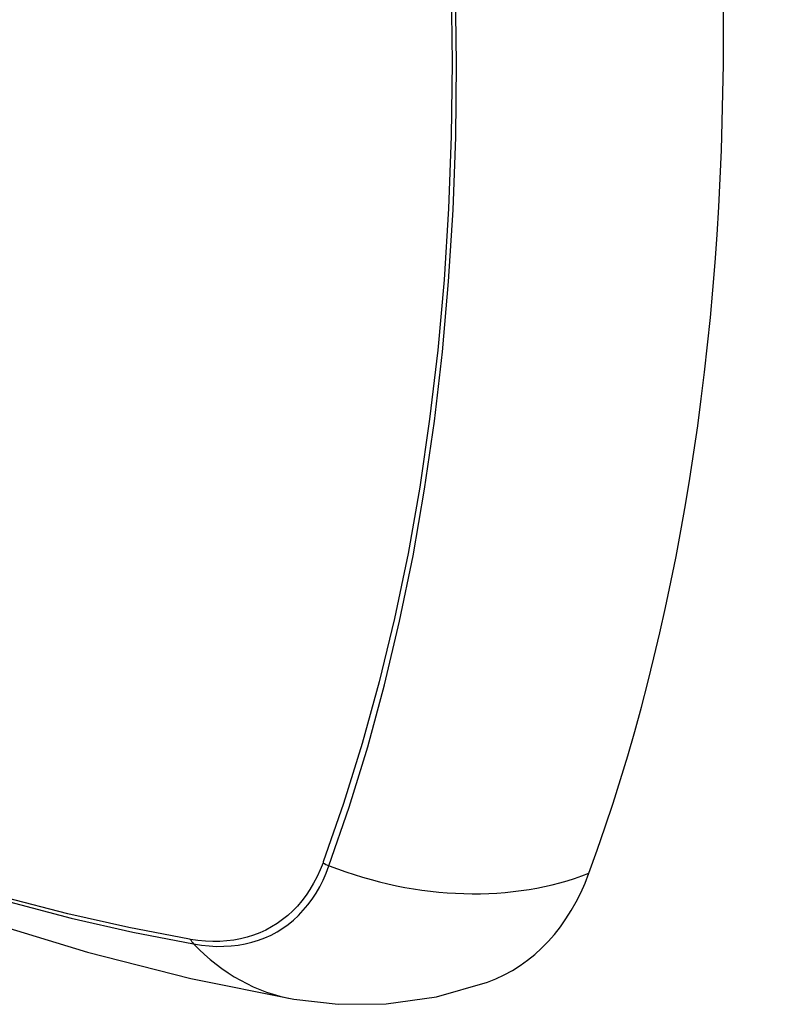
# Model space of a CAD drawing. Header units: inches. Extents: x 378 to 445.2, y 145.3 to 209.5.
# Tile 32 of 129: x 379.155 to 379.442, y 190.488 to 190.865. Entities that reach past the tile are written whole.
import ezdxf

# ---------------------------------------------------------------- set-up
doc = ezdxf.new("R2010")
doc.units = ezdxf.units.IN
doc.header["$MEASUREMENT"] = 0
doc.layers.add('Visible Edges(ANSI)', color=7, linetype='Continuous', lineweight=25)
doc.layers.add('Visible Tangent Edges(ANSI)', color=7, linetype='Continuous', lineweight=25)

msp = doc.modelspace()

# ---------------------------------------------------------------- linework, layer by layer
at = {"layer": 'Visible Edges(ANSI)', "flags": 128}
for points in [[(378.64596, 190.84066), (378.68177, 190.8065), (378.71814, 190.77374), (378.75502, 190.74242), (378.79236, 190.71261), (378.83013, 190.68434), (378.86826, 190.65768), (378.90672, 190.63268), (378.94545, 190.60937), (378.98442, 190.58782), (379.02359, 190.56807), (379.0629, 190.55016), (379.10231, 190.53415), (379.14179, 190.52008), (379.18128, 190.50802), (379.22075, 190.498), (379.26013, 190.4901)], [(379.26013, 190.4901), (379.27716, 190.48814), (379.29546, 190.48827), (379.31468, 190.49096), (379.33417, 190.49658)]]:
    msp.add_lwpolyline(points, dxfattribs=at)
at = {"layer": 'Visible Edges(ANSI)'}
for centre, major_axis, start_param, end_param in [((378.50579, 191.38902), (-0.64961, 1.12515), 3.59073, 4.263252), ((379.25476, 190.6543), (0.08858, -0.15343), 6.184386, 6.732322)]:
    msp.add_ellipse(centre, major_axis=major_axis, ratio=0.57735, start_param=start_param, end_param=end_param, dxfattribs=at)
at = {"layer": 'Visible Tangent Edges(ANSI)'}
for p, q in [((379.27141, 190.54259), (379.2713, 190.54227)), ((379.22056, 190.51298), (379.22023, 190.51304))]:
    msp.add_line(p, q, dxfattribs=at)
at = {"layer": 'Visible Tangent Edges(ANSI)', "flags": 128}
for points in [[(379.32031, 190.87671), (379.32067, 190.84822), (379.32034, 190.82013), (379.31932, 190.79243), (379.3176, 190.76512), (379.31519, 190.73824), (379.31209, 190.71183), (379.30829, 190.68591), (379.30381, 190.66053), (379.29866, 190.63571), (379.29283, 190.61148), (379.28633, 190.58787), (379.2792, 190.5649), (379.27141, 190.54259)], [(379.27359, 190.54112), (379.28132, 190.56354), (379.28841, 190.58662), (379.29484, 190.61034), (379.30062, 190.63467), (379.30572, 190.65959), (379.31015, 190.68507), (379.3139, 190.71107), (379.31696, 190.73757), (379.31934, 190.76453), (379.32103, 190.79192), (379.32204, 190.81969), (379.32236, 190.84786), (379.322, 190.87641)], [(379.2713, 190.54227), (379.2702, 190.53956), (379.26901, 190.53696), (379.26771, 190.53447), (379.2663, 190.5321), (379.2648, 190.52985), (379.2632, 190.52772), (379.2615, 190.52572), (379.25971, 190.52385), (379.25783, 190.52211), (379.25586, 190.52051), (379.2538, 190.51904), (379.25166, 190.51771), (379.24943, 190.51652), (379.24713, 190.51547), (379.24476, 190.51456), (379.24231, 190.5138), (379.23979, 190.51318), (379.23721, 190.51271), (379.23457, 190.51239), (379.23187, 190.51221), (379.22911, 190.51218), (379.22631, 190.5123), (379.22346, 190.51257), (379.22056, 190.51298)], [(379.22181, 190.51122), (379.22478, 190.51076), (379.22771, 190.51046), (379.2306, 190.51031), (379.23343, 190.51032), (379.2362, 190.51048), (379.23891, 190.51079), (379.24156, 190.51126), (379.24414, 190.51188), (379.24665, 190.51265), (379.24909, 190.51357), (379.25145, 190.51464), (379.25372, 190.51585), (379.25591, 190.51721), (379.25801, 190.51872), (379.26003, 190.52037), (379.26194, 190.52216), (379.26376, 190.52408), (379.26548, 190.52614), (379.2671, 190.52833), (379.26862, 190.53064), (379.27003, 190.53308), (379.27133, 190.53565), (379.27252, 190.53832), (379.27359, 190.54112)], [(379.22023, 190.51304), (379.19704, 190.51745), (379.17365, 190.52274), (379.15006, 190.52889)], [(379.15133, 190.52731), (379.17502, 190.52108), (379.19852, 190.51571), (379.22181, 190.51122)]]:
    msp.add_lwpolyline(points, dxfattribs=at)
at = {"layer": 'Visible Tangent Edges(ANSI)'}
for centre, major_axis, ratio, start_param, end_param in [((378.88723, 191.04669), (-0.17318, 0.29996), 0.57735, 5.05527, 10.652693), ((379.27633, 190.54782), (-0.00927, 0.00332), 0.735414, 1.274627, 1.538334), ((379.30648, 190.62155), (0.11089, -0.04067), 0.735518, 4.685548, 5.593908), ((379.22669, 190.51916), (-0.00172, -0.00969), 0.732421, 5.525852, 5.789559), ((379.28034, 190.60647), (-0.02022, -0.11637), 0.735518, 5.786899, 6.283185)]:
    msp.add_ellipse(centre, major_axis=major_axis, ratio=ratio, start_param=start_param, end_param=end_param, dxfattribs=at)

doc.saveas('drawing.dxf')
